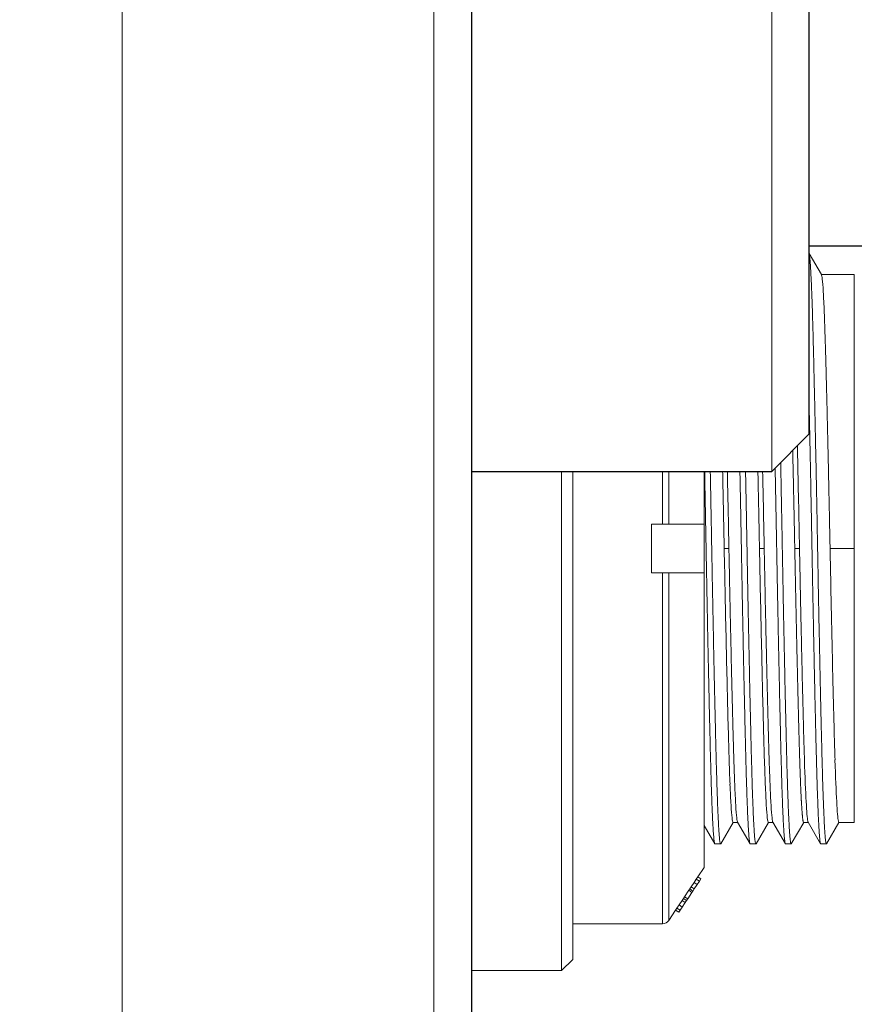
# Model space of a CAD drawing. Extents: x 0 to 283, y 0 to 196.
# Tile 5 of 28: x 129 to 140, y 89 to 103. Entities that reach past the tile are written whole.
import ezdxf

# ---------------------------------------------------------------- set-up
doc = ezdxf.new("R2010")
doc.units = 0
doc.layers.get('DEFPOINTS').update_dxf_attribs({"linetype": 'CONTINUOUS'})
doc.layers.add('DIM', color=7, linetype='CONTINUOUS')
doc.layers.add('OL', color=1, linetype='CONTINUOUS')
for name, color, linetype, lineweight in [('OL2', 7, 'CONTINUOUS', 13), ('TANGENT EDGES', 7, 'CONTINUOUS', 0), ('VISIBLE', 255, 'CONTINUOUS', 0)]:
    doc.layers.add(name, color=color, linetype=linetype, lineweight=lineweight)
doc.styles.add('SANSSERIF', font='sanss___.ttf')
doc.dimstyles.new('ISO-25$0', dxfattribs={"dimtxt": 2.5, "dimasz": 2.5, "dimexe": 1.25, "dimexo": 1, "dimgap": 0.6, "dimtad": 1, "dimdec": 1, "dimzin": 9, "dimdsep": 46, "dimtxsty": 'SANSSERIF', "dimcen": 0.75, "dimadec": 1, "dimazin": 0, "dimtfac": 1, "dimtdec": 1, "dimtmove": 0, "dimatfit": 3, "dimfxl": 1, "dimarcsym": 0})

# ---------------------------------------------------------------- blocks, each defined once
blk = doc.blocks.new('*D24')
at = {"layer": 'DEFPOINTS', "color": 0, "transparency": 16777216}
for p in [(147.505, 95.538), (134.955, 74.313), (134.955, 54.34)]:
    blk.add_point(p, dxfattribs=at)
at = {"layer": 'DIM', "color": 0, "lineweight": -2, "transparency": 16777216}
for p, q in [((147.505, 93.538), (147.505, 51.84)), ((134.955, 72.313), (134.955, 51.84)), ((134.955, 54.34), (115.868, 54.34)), ((142.505, 54.34), (139.955, 54.34))]:
    blk.add_line(p, q, dxfattribs=at)
at = {"layer": 'DIM', "color": 0, "transparency": 16777216}
for points in [[(139.955, 55.174), (139.955, 53.507), (134.955, 54.34)], [(142.505, 55.174), (142.505, 53.507), (147.505, 54.34)]]:
    blk.add_solid(points, dxfattribs=at)
at = {"layer": 'DIM', "color": 0, "transparency": 16777216, "insert": (122.911, 58.116), "char_height": 5, "attachment_point": 5, "style": 'SANSSERIF'}
blk.add_mtext('25.1', dxfattribs=at)

msp = doc.modelspace()

# ---------------------------------------------------------------- linework, layer by layer
at = {"layer": 'OL'}
for p, q in [((134.9551, 125.2631), (134.9551, 74.3131)), ((139.4551, 97.0631), (139.4551, 107.5381)), ((139.4551, 97.0631), (138.9551, 96.5631)), ((134.9551, 96.5631), (138.9551, 96.5631))]:
    msp.add_line(p, q, dxfattribs=at)
at = {"layer": 'OL', "linetype": 'Continuous'}
msp.add_line((142.7051, 99.5631), (139.4551, 99.5631), dxfattribs=at)
at = {"layer": 'OL2'}
for p, q in [((130.3051, 125.7631), (130.3051, 73.8131)), ((134.4551, 125.7631), (134.4551, 73.8131)), ((138.9551, 107.5381), (138.9551, 96.5631))]:
    msp.add_line(p, q, dxfattribs=at)
at = {"layer": 'TANGENT EDGES'}
for p, q in [((137.5016, 96.5631), (137.5016, 95.8631)), ((137.5848, 96.5631), (137.5848, 95.8631)), ((138.3224, 95.5381), (138.3853, 95.5381)), ((138.7924, 95.5381), (138.8553, 95.5381)), ((139.2624, 95.5381), (139.3253, 95.5381)), ((139.7324, 95.5381), (140.0551, 95.5381)), ((137.5016, 95.2131), (137.5016, 90.5381)), ((137.5848, 95.2131), (137.5848, 90.5826))]:
    msp.add_line(p, q, dxfattribs=at)
at = {"layer": 'VISIBLE'}
for p, q in [((139.4551, 99.4667), (139.6173, 99.186)), ((139.6161, 99.1881), (140.0551, 99.1881)), ((140.0551, 95.5381), (140.0551, 99.1881)), ((136.1551, 96.5631), (136.1551, 89.9131)), ((136.3051, 90.0631), (136.3051, 96.5631)), ((138.0551, 95.8631), (138.0551, 96.5631)), ((137.3551, 95.2131), (137.3551, 95.8631)), ((137.3551, 95.8631), (137.5016, 95.8631)), ((137.5016, 95.8631), (137.5488, 95.8631)), ((137.5488, 95.8631), (137.5848, 95.8631)), ((137.5848, 95.8631), (138.0551, 95.8631)), ((138.0551, 95.2131), (138.0551, 95.8631)), ((140.0551, 91.8881), (140.0551, 95.5381)), ((137.5016, 95.2131), (137.3551, 95.2131)), ((137.5848, 95.2131), (137.5016, 95.2131)), ((138.0551, 95.2131), (137.5848, 95.2131)), ((138.0551, 94.4318), (138.0551, 95.2131)), ((138.0551, 93.0106), (138.0551, 94.4318)), ((138.0551, 92.4201), (138.0551, 93.0106)), ((138.0551, 91.938), (138.0551, 92.4201)), ((138.0551, 91.2881), (138.0551, 91.938)), ((138.1966, 91.6025), (138.0551, 91.8474)), ((138.4411, 91.8881), (138.2761, 91.6025)), ((138.4399, 91.8881), (138.5016, 91.8881)), ((138.6666, 91.6025), (138.5004, 91.8902)), ((138.9111, 91.8881), (138.7461, 91.6025)), ((138.9099, 91.8881), (138.9716, 91.8881)), ((139.1366, 91.6025), (138.9704, 91.8902)), ((139.3811, 91.8881), (139.2161, 91.6025)), ((139.3799, 91.8881), (139.379, 91.8884)), ((139.3799, 91.8881), (139.4416, 91.8881)), ((139.6066, 91.6025), (139.4404, 91.8902)), ((139.8511, 91.8881), (139.6861, 91.6025)), ((139.8429, 91.9053), (139.8499, 91.8881)), ((139.8499, 91.8881), (140.0551, 91.8881)), ((138.1966, 91.6025), (138.1988, 91.6006)), ((138.2739, 91.6006), (138.1988, 91.6006)), ((138.2761, 91.6025), (138.2739, 91.6006)), ((138.6666, 91.6025), (138.6688, 91.6006)), ((138.7439, 91.6006), (138.6688, 91.6006)), ((138.7461, 91.6025), (138.7439, 91.6006)), ((139.1366, 91.6025), (139.1388, 91.6006)), ((139.2139, 91.6006), (139.1388, 91.6006)), ((139.2161, 91.6025), (139.2139, 91.6006)), ((139.6066, 91.6025), (139.6088, 91.6006)), ((139.6839, 91.6006), (139.6088, 91.6006)), ((139.6861, 91.6025), (139.6839, 91.6006)), ((138.0551, 91.2881), (137.9714, 91.1625)), ((137.9221, 91.0886), (137.8827, 91.0295)), ((137.9509, 91.1318), (137.9221, 91.0886)), ((137.9637, 91.0609), (137.9221, 91.0886)), ((137.9637, 91.0609), (137.9243, 91.0018)), ((137.9714, 91.1625), (137.9509, 91.1318)), ((137.9509, 91.1318), (137.9925, 91.104)), ((137.9925, 91.104), (137.9637, 91.0609)), ((137.9714, 91.1625), (138.013, 91.1347)), ((138.013, 91.1347), (137.9925, 91.104)), ((137.8518, 90.9831), (137.7954, 90.8985)), ((137.8934, 90.9554), (137.837, 90.8707)), ((137.8639, 91.0012), (137.8518, 90.9831)), ((137.8518, 90.9831), (137.8934, 90.9554)), ((137.8827, 91.0295), (137.8639, 91.0012)), ((137.8639, 91.0012), (137.9055, 90.9735)), ((137.8827, 91.0295), (137.9243, 91.0018)), ((137.9055, 90.9735), (137.8934, 90.9554)), ((137.9243, 91.0018), (137.9055, 90.9735)), ((137.7217, 90.7879), (137.6927, 90.7445)), ((137.7611, 90.847), (137.7217, 90.7879)), ((137.7217, 90.7879), (137.7633, 90.7602)), ((137.7799, 90.8752), (137.7611, 90.847)), ((137.7611, 90.847), (137.8027, 90.8193)), ((137.8027, 90.8193), (137.7633, 90.7602)), ((137.7954, 90.8985), (137.7799, 90.8752)), ((137.7799, 90.8752), (137.8215, 90.8475)), ((137.7954, 90.8985), (137.837, 90.8707)), ((137.8215, 90.8475), (137.8027, 90.8193)), ((137.837, 90.8707), (137.8215, 90.8475)), ((137.6758, 90.7191), (137.5848, 90.5826)), ((137.6927, 90.7445), (137.6758, 90.7191)), ((137.6758, 90.7191), (137.7174, 90.6913)), ((137.6927, 90.7445), (137.7343, 90.7168)), ((137.7343, 90.7168), (137.7174, 90.6913)), ((137.7633, 90.7602), (137.7343, 90.7168)), ((137.5016, 90.5381), (136.3051, 90.5381)), ((136.3051, 90.0631), (136.1551, 89.9131)), ((134.9551, 89.9131), (136.1551, 89.9131))]:
    msp.add_line(p, q, dxfattribs=at)
msp.add_arc((137.5016, 90.6381), 0.1, 270, 326.30993, dxfattribs=at)
for centre, major_axis, ratio, start_param, end_param in [((139.6439, 95.5368), (-0.029, 3.6513), 0.0194408, -0.1844566, -0.0342499), ((139.6435, 95.5366), (-0.0287, 3.6514), 0.0194837, -0.3590027, -0.1844536), ((139.6457, 95.5366), (-0.0307, 3.6515), 0.0192493, -0.5340587, -0.3590127), ((139.6445, 95.5367), (-0.0296, 3.6514), 0.0193787, -0.7069492, -0.5340522), ((139.2935, 95.5374), (-0.0697, 3.6509), 0.0086441, -1.225292, -1.1871191), ((139.2975, 95.5375), (-0.0712, 3.6508), 0.0076333, -1.5707947, -1.2252911), ((138.3575, 95.5375), (-0.0712, 3.6508), 0.0076333, -1.5707947, -1.2861917), ((138.8275, 95.5375), (-0.0712, 3.6508), 0.0076333, -1.5707947, -1.2861917), ((138.3503, 95.5386), (0.0712, -3.6508), 0.0076333, -1.5707947, -1.2252911), ((138.8203, 95.5386), (0.0712, -3.6508), 0.0076333, -1.5707947, -1.2252911), ((139.7608, 95.5386), (0.0711, -3.6508), 0.0077741, -1.5707946, -1.2776241), ((139.7672, 95.5388), (0.0686, -3.651), 0.0094137, -1.2776204, -0.9801944), ((138.3542, 95.5387), (0.0697, -3.6509), 0.0086441, -1.225292, -0.8770502), ((138.8242, 95.5387), (0.0697, -3.6509), 0.0086441, -1.225292, -0.8770502), ((139.7718, 95.5388), (0.0649, -3.6509), 0.0102575, -0.980185, -0.6894316), ((138.3666, 95.5388), (0.0613, -3.6509), 0.0111408, -0.8770258, -0.7070789), ((138.8366, 95.5388), (0.0613, -3.6509), 0.0111408, -0.8770258, -0.7070789), ((139.4051, 95.5393), (0.0358, -3.6512), 0.0179375, -0.8331512, -0.688546), ((138.4165, 95.5395), (0.0245, -3.6514), 0.0203894, -0.706918, -0.533982), ((138.8865, 95.5395), (0.0245, -3.6514), 0.0203894, -0.706918, -0.533982), ((139.4119, 95.5395), (0.0307, -3.6514), 0.019209, -0.6885189, -0.3922745), ((139.8216, 95.5395), (0.0284, -3.6514), 0.0195841, -0.6892794, -0.393279), ((138.4088, 95.5395), (0.0309, -3.6515), 0.0192242, -0.5340183, -0.3589674), ((138.472, 95.5395), (0.0307, -3.6515), 0.0192493, -0.5340587, -0.3590127), ((138.8788, 95.5395), (0.0309, -3.6515), 0.0192242, -0.5340183, -0.3589674), ((138.942, 95.5395), (0.0307, -3.6515), 0.0192493, -0.5340587, -0.3590127), ((138.4111, 95.5395), (0.0288, -3.6514), 0.0194658, -0.3589571, -0.1844359), ((138.4742, 95.5395), (0.0287, -3.6514), 0.0194837, -0.3590027, -0.1844536), ((138.8811, 95.5395), (0.0288, -3.6514), 0.0194658, -0.3589571, -0.1844359), ((138.9442, 95.5395), (0.0287, -3.6514), 0.0194837, -0.3590027, -0.1844536), ((139.4132, 95.5395), (0.0296, -3.6514), 0.0194143, -0.3922714, -0.0960022), ((139.822, 95.5395), (0.0279, -3.6514), 0.0195226, -0.393279, -0.0973037), ((138.4107, 95.5394), (0.0292, -3.6513), 0.0194237, -0.1844389, -0.0130498), ((138.4651, 95.5394), (-0.0252, -3.6513), 0.0195217, -0.0127578, 0.0001353), ((138.4738, 95.5394), (0.029, -3.6513), 0.0194408, -0.1844566, -0.0342499), ((138.8807, 95.5394), (0.0292, -3.6513), 0.0194237, -0.1844389, -0.0130498), ((138.9351, 95.5394), (-0.0252, -3.6513), 0.0195217, -0.0127578, 0.0001353), ((138.9438, 95.5394), (0.029, -3.6513), 0.0194408, -0.1844566, -0.0342499), ((139.4441, 95.5395), (-0.0013, -3.6514), 0.0197585, -0.0958339, -0.0340864), ((139.4441, 95.5395), (-0.0013, -3.6514), 0.0197585, -0.0340864, -0.0272819)]:
    msp.add_ellipse(centre, major_axis=major_axis, ratio=ratio, start_param=start_param, end_param=end_param, dxfattribs=at)
for points, weights, knots in [([(139.6839, 91.6006), (139.6839, 91.6006), (139.6839, 91.6006), (139.6545, 91.6009), (139.6251, 92.7543), (139.5957, 93.9078), (139.5664, 95.5388), (139.537, 97.1698), (139.5076, 98.3228), (139.4818, 99.3369), (139.4551, 99.4609)], [0.999964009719, 0.999982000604, 1, 0.923879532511, 1, 0.923879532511, 1, 0.923879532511, 1, 0.932432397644, 0.984816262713], [0.011360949, 0.011360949, 0.011360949, 0.011363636, 0.011363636, 0.022727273, 0.022727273, 0.034090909, 0.034090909, 0.045454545, 0.045454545, 0.055541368, 0.055541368, 0.055541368]), ([(139.4551, 97.364), (139.4739, 96.5059), (139.4914, 95.5374), (139.5207, 93.9064), (139.5501, 92.7533), (139.5782, 91.6517), (139.6066, 91.6025)], [0.963876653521, 0.953353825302, 1, 0.923879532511, 1, 0.927028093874, 0.993963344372], [0.958945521, 0.958945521, 0.958945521, 0.965909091, 0.965909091, 0.977272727, 0.977272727, 0.988166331, 0.988166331, 0.988166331]), ([(139.2139, 91.6006), (139.2139, 91.6006), (139.2139, 91.6006), (139.1845, 91.6009), (139.1551, 92.7543), (139.1257, 93.9078), (139.0964, 95.5388), (139.0858, 96.1233), (139.0745, 96.6825)], [0.999964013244, 0.999982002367, 1, 0.923879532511, 1, 0.923879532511, 1, 0.971321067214, 0.964252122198], [0.10227004, 0.10227004, 0.10227004, 0.102272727, 0.102272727, 0.113636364, 0.113636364, 0.125, 0.125, 0.129281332, 0.129281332, 0.129281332]), ([(138.0619, 96.5631), (138.072, 96.0592), (138.0814, 95.5374), (138.1107, 93.9064), (138.1401, 92.7533), (138.1682, 91.6517), (138.1966, 91.6025)], [0.965962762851, 0.974313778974, 1, 0.923879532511, 1, 0.927028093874, 0.993963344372], [0.689347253, 0.689347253, 0.689347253, 0.693181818, 0.693181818, 0.704545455, 0.704545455, 0.715439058, 0.715439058, 0.715439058]), ([(138.2739, 91.6006), (138.2739, 91.6006), (138.2739, 91.6006), (138.2445, 91.6009), (138.2151, 92.7543), (138.1857, 93.9078), (138.1564, 95.5388), (138.147, 96.0599), (138.1369, 96.5631)], [0.999964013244, 0.999982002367, 1, 0.923879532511, 1, 0.923879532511, 1, 0.974348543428, 0.965985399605], [0.284088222, 0.284088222, 0.284088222, 0.284090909, 0.284090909, 0.295454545, 0.295454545, 0.306818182, 0.306818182, 0.310647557, 0.310647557, 0.310647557]), ([(138.5319, 96.5631), (138.542, 96.0592), (138.5514, 95.5374), (138.5807, 93.9064), (138.6101, 92.7533), (138.6382, 91.6517), (138.6666, 91.6025)], [0.965962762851, 0.974313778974, 1, 0.923879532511, 1, 0.927028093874, 0.993963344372], [0.780256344, 0.780256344, 0.780256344, 0.784090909, 0.784090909, 0.795454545, 0.795454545, 0.806348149, 0.806348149, 0.806348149]), ([(138.7439, 91.6006), (138.7439, 91.6006), (138.7439, 91.6006), (138.7145, 91.6009), (138.6851, 92.7543), (138.6557, 93.9078), (138.6264, 95.5388), (138.617, 96.0599), (138.6069, 96.5631)], [0.999964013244, 0.999982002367, 1, 0.923879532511, 1, 0.923879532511, 1, 0.974348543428, 0.965985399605], [0.193179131, 0.193179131, 0.193179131, 0.193181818, 0.193181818, 0.204545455, 0.204545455, 0.215909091, 0.215909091, 0.219738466, 0.219738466, 0.219738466]), ([(139.0009, 96.6089), (139.0115, 96.0834), (139.0214, 95.5374), (139.0507, 93.9064), (139.0801, 92.7533), (139.1082, 91.6517), (139.1366, 91.6025)], [0.965243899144, 0.973153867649, 1, 0.923879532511, 1, 0.927028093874, 0.993963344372], [0.870992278, 0.870992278, 0.870992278, 0.875, 0.875, 0.886363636, 0.886363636, 0.89725724, 0.89725724, 0.89725724]), ([(139.3268, 92.7628), (139.3239, 92.8571), (139.3211, 92.9599), (139.3179, 93.0768), (139.3145, 93.2038)], [0.985916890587, 0.992148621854, 1, 0.991078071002, 0.984247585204], [0.1124642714, 0.1124642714, 0.1124642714, 0.1136363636, 0.1136363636, 0.1149682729, 0.1149682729, 0.1149682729])]:
    msp.add_rational_spline(points, weights, degree=2, knots=knots, dxfattribs=at)
for points, knots in [([(139.668, 98.3134), (139.6695, 98.2654), (139.6709, 98.2157), (139.6724, 98.1644), (139.6731, 98.1388), (139.6739, 98.1127), (139.6746, 98.0863), (139.6753, 98.0598), (139.676, 98.033), (139.6768, 98.0058), (139.6771, 97.9922), (139.6775, 97.9785), (139.6779, 97.9647), (139.6782, 97.9509), (139.6786, 97.937), (139.6789, 97.923), (139.6791, 97.916), (139.6793, 97.909), (139.6795, 97.902), (139.6796, 97.8985), (139.6797, 97.895), (139.6798, 97.8914), (139.6798, 97.8879), (139.6799, 97.8844), (139.68, 97.8808), (139.6801, 97.8773), (139.6802, 97.8728), (139.6803, 97.8716), (139.6803, 97.8704), (139.6803, 97.8691), (139.6804, 97.8679), (139.6804, 97.8653), (139.6805, 97.8627), (139.6806, 97.8599), (139.6807, 97.8544), (139.6809, 97.8485), (139.681, 97.842), (139.6812, 97.8356), (139.6814, 97.8287), (139.6816, 97.8214), (139.6817, 97.814), (139.6819, 97.8062), (139.6822, 97.798), (139.6824, 97.7897), (139.6826, 97.7809), (139.6828, 97.7717), (139.683, 97.7671), (139.6831, 97.7623), (139.6832, 97.7575), (139.6833, 97.7526), (139.6835, 97.7476), (139.6836, 97.7425), (139.6838, 97.7323), (139.6841, 97.7216), (139.6844, 97.7104), (139.6847, 97.6992), (139.685, 97.6875), (139.6853, 97.6753), (139.6856, 97.6631), (139.6859, 97.6503), (139.6863, 97.6371), (139.6866, 97.6238), (139.687, 97.61), (139.6873, 97.5957), (139.6877, 97.5814), (139.688, 97.5665), (139.6884, 97.5511), (139.6888, 97.5357), (139.6892, 97.5198), (139.6896, 97.5032), (139.69, 97.4867), (139.6904, 97.4696), (139.6909, 97.452), (139.6917, 97.4167), (139.6926, 97.3791), (139.6936, 97.3391), (139.6941, 97.3191), (139.6946, 97.2985), (139.6951, 97.2773), (139.6956, 97.256), (139.6961, 97.2342), (139.6966, 97.2118), (139.6977, 97.1669), (139.6988, 97.1195), (139.6999, 97.0695), (139.7011, 97.0195), (139.7023, 96.967), (139.7035, 96.9118), (139.7042, 96.8842), (139.7048, 96.8559), (139.7055, 96.827), (139.7061, 96.7981), (139.7067, 96.7698), (139.7072, 96.7478), (139.7082, 96.7039), (139.7092, 96.6605), (139.7101, 96.6176), (139.712, 96.5319), (139.7138, 96.4484), (139.7155, 96.3675), (139.7164, 96.3271), (139.7172, 96.2873), (139.718, 96.2482), (139.7188, 96.2091), (139.7196, 96.1706), (139.7204, 96.133), (139.7212, 96.0953), (139.722, 96.0583), (139.7227, 96.0221), (139.7234, 95.9859), (139.7242, 95.9504), (139.7249, 95.9158), (139.7256, 95.8811), (139.7263, 95.8472), (139.7269, 95.8141), (139.7276, 95.781), (139.7282, 95.7487), (139.7289, 95.7172), (139.7295, 95.6857), (139.7301, 95.655), (139.7307, 95.6252), (139.7313, 95.5953), (139.7318, 95.5663), (139.7324, 95.5381)], [0.953404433, 0.953404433, 0.953404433, 0.953404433, 0.954298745, 0.954298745, 0.954298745, 0.954745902, 0.954745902, 0.954745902, 0.955193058, 0.955193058, 0.955193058, 0.955416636, 0.955416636, 0.955416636, 0.955640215, 0.955640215, 0.955640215, 0.955752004, 0.955752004, 0.955752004, 0.955807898, 0.955807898, 0.955807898, 0.955863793, 0.955863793, 0.955863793, 0.955919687, 0.955919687, 0.955919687, 0.955975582, 0.955975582, 0.955975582, 0.956087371, 0.956087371, 0.956087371, 0.956310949, 0.956310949, 0.956310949, 0.956534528, 0.956534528, 0.956534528, 0.956758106, 0.956758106, 0.956758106, 0.956981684, 0.956981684, 0.956981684, 0.957093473, 0.957093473, 0.957093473, 0.957205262, 0.957205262, 0.957205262, 0.95742884, 0.95742884, 0.95742884, 0.957652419, 0.957652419, 0.957652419, 0.957875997, 0.957875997, 0.957875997, 0.958099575, 0.958099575, 0.958099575, 0.958323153, 0.958323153, 0.958323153, 0.958546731, 0.958546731, 0.958546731, 0.95877031, 0.95877031, 0.95877031, 0.959217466, 0.959217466, 0.959217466, 0.959441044, 0.959441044, 0.959441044, 0.959664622, 0.959664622, 0.959664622, 0.960111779, 0.960111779, 0.960111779, 0.960558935, 0.960558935, 0.960558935, 0.960782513, 0.960782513, 0.960782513, 0.961006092, 0.961006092, 0.961006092, 0.961453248, 0.961453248, 0.961453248, 0.962347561, 0.962347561, 0.962347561, 0.962794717, 0.962794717, 0.962794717, 0.963241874, 0.963241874, 0.963241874, 0.96368903, 0.96368903, 0.96368903, 0.964136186, 0.964136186, 0.964136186, 0.964583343, 0.964583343, 0.964583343, 0.965030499, 0.965030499, 0.965030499, 0.965477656, 0.965477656, 0.965477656, 0.965924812, 0.965924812, 0.965924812, 0.965924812]), ([(139.2351, 96.8431), (139.2353, 96.832), (139.2356, 96.8208), (139.2358, 96.8096), (139.2366, 96.7745), (139.2372, 96.7477), (139.2378, 96.7215), (139.239, 96.6691), (139.2401, 96.6174), (139.2412, 96.5665), (139.2423, 96.5156), (139.2434, 96.4655), (139.2445, 96.4164), (139.2455, 96.3672), (139.2465, 96.319), (139.2475, 96.2717), (139.2485, 96.2245), (139.2495, 96.1782), (139.2504, 96.133), (139.2514, 96.0877), (139.2523, 96.0436), (139.2531, 96.0005), (139.254, 95.9574), (139.2549, 95.9154), (139.2557, 95.8745), (139.2561, 95.8541), (139.2565, 95.8339), (139.2569, 95.8141), (139.2573, 95.7942), (139.2577, 95.7746), (139.2581, 95.7554), (139.2585, 95.7361), (139.2589, 95.7171), (139.2592, 95.6984), (139.2596, 95.6797), (139.26, 95.6613), (139.2603, 95.6432), (139.261, 95.6069), (139.2617, 95.5719), (139.2624, 95.5381)], [0.8698317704, 0.8698317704, 0.8698317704, 0.8698317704, 0.8699181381, 0.8699181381, 0.8699181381, 0.870186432, 0.870186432, 0.870186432, 0.8707230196, 0.8707230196, 0.8707230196, 0.8712596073, 0.8712596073, 0.8712596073, 0.871796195, 0.871796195, 0.871796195, 0.8723327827, 0.8723327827, 0.8723327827, 0.8728693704, 0.8728693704, 0.8728693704, 0.8734059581, 0.8734059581, 0.8734059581, 0.8736742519, 0.8736742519, 0.8736742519, 0.8739425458, 0.8739425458, 0.8739425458, 0.8742108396, 0.8742108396, 0.8742108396, 0.8744791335, 0.8744791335, 0.8744791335, 0.8750157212, 0.8750157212, 0.8750157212, 0.8750157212]), ([(138.3013, 96.5631), (138.3024, 96.5134), (138.3034, 96.4644), (138.3045, 96.4164), (138.3055, 96.3672), (138.3065, 96.319), (138.3075, 96.2717), (138.3085, 96.2245), (138.3095, 96.1782), (138.3104, 96.133), (138.3114, 96.0877), (138.3123, 96.0436), (138.3131, 96.0005), (138.314, 95.9574), (138.3149, 95.9154), (138.3157, 95.8745), (138.3161, 95.8541), (138.3165, 95.8339), (138.3169, 95.8141), (138.3173, 95.7942), (138.3177, 95.7746), (138.3181, 95.7554), (138.3185, 95.7361), (138.3189, 95.7171), (138.3192, 95.6984), (138.3196, 95.6797), (138.32, 95.6613), (138.3203, 95.6432), (138.321, 95.6069), (138.3217, 95.5719), (138.3224, 95.5381)], [0.6889166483, 0.6889166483, 0.6889166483, 0.6889166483, 0.6894414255, 0.6894414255, 0.6894414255, 0.6899780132, 0.6899780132, 0.6899780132, 0.6905146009, 0.6905146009, 0.6905146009, 0.6910511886, 0.6910511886, 0.6910511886, 0.6915877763, 0.6915877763, 0.6915877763, 0.6918560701, 0.6918560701, 0.6918560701, 0.692124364, 0.692124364, 0.692124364, 0.6923926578, 0.6923926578, 0.6923926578, 0.6926609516, 0.6926609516, 0.6926609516, 0.6931975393, 0.6931975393, 0.6931975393, 0.6931975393]), ([(138.7713, 96.5631), (138.7724, 96.5134), (138.7734, 96.4644), (138.7745, 96.4164), (138.7755, 96.3672), (138.7765, 96.319), (138.7775, 96.2717), (138.7785, 96.2245), (138.7795, 96.1782), (138.7804, 96.133), (138.7814, 96.0877), (138.7823, 96.0436), (138.7831, 96.0005), (138.784, 95.9574), (138.7849, 95.9154), (138.7857, 95.8745), (138.7861, 95.8541), (138.7865, 95.8339), (138.7869, 95.8141), (138.7873, 95.7942), (138.7877, 95.7746), (138.7881, 95.7554), (138.7885, 95.7361), (138.7889, 95.7171), (138.7892, 95.6984), (138.7896, 95.6797), (138.79, 95.6613), (138.7903, 95.6432), (138.791, 95.6069), (138.7917, 95.5719), (138.7924, 95.5381)], [0.7798257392, 0.7798257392, 0.7798257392, 0.7798257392, 0.7803505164, 0.7803505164, 0.7803505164, 0.7808871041, 0.7808871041, 0.7808871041, 0.7814236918, 0.7814236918, 0.7814236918, 0.7819602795, 0.7819602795, 0.7819602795, 0.7824968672, 0.7824968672, 0.7824968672, 0.782765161, 0.782765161, 0.782765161, 0.7830334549, 0.7830334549, 0.7830334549, 0.7833017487, 0.7833017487, 0.7833017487, 0.7835700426, 0.7835700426, 0.7835700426, 0.7841066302, 0.7841066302, 0.7841066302, 0.7841066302]), ([(138.4626, 92.3962), (138.4605, 92.4478), (138.4585, 92.5006), (138.4566, 92.5534), (138.4557, 92.5798), (138.4548, 92.6062), (138.4539, 92.6326), (138.453, 92.6589), (138.4522, 92.6851), (138.4513, 92.7111), (138.4509, 92.7241), (138.4505, 92.7371), (138.4501, 92.7499), (138.4497, 92.7628), (138.4493, 92.7772), (138.4488, 92.7918), (138.4479, 92.821), (138.4471, 92.8508), (138.4462, 92.8811), (138.4453, 92.9115), (138.4444, 92.9425), (138.4436, 92.9741), (138.4431, 92.9898), (138.4427, 93.0057), (138.4422, 93.0218), (138.4418, 93.0378), (138.4414, 93.054), (138.4409, 93.0704), (138.4405, 93.0867), (138.4401, 93.1031), (138.4396, 93.1197), (138.4394, 93.128), (138.4392, 93.1364), (138.439, 93.1447), (138.4388, 93.1531), (138.4385, 93.1615), (138.4383, 93.1699), (138.4382, 93.1742), (138.4381, 93.1784), (138.438, 93.1826), (138.4379, 93.1868), (138.4378, 93.1911), (138.4377, 93.1953), (138.4376, 93.1996), (138.4375, 93.2038), (138.4374, 93.2053), (138.4374, 93.2068), (138.4373, 93.2083), (138.4373, 93.2098), (138.4372, 93.2129), (138.4371, 93.2162), (138.4371, 93.2196), (138.437, 93.223), (138.4369, 93.2266), (138.4368, 93.2303), (138.4367, 93.2341), (138.4366, 93.238), (138.4365, 93.242), (138.4364, 93.2461), (138.4363, 93.2504), (138.4362, 93.2548), (138.436, 93.2592), (138.4359, 93.2637), (138.4358, 93.2685), (138.4357, 93.2732), (138.4355, 93.2781), (138.4354, 93.2832), (138.4352, 93.2934), (138.4349, 93.3042), (138.4346, 93.3158), (138.4343, 93.3273), (138.434, 93.3396), (138.4336, 93.3525), (138.4333, 93.3655), (138.433, 93.3792), (138.4326, 93.3936), (138.4322, 93.408), (138.4318, 93.4232), (138.4314, 93.4391), (138.431, 93.455), (138.4306, 93.4717), (138.4302, 93.4891), (138.4297, 93.5065), (138.4293, 93.5248), (138.4288, 93.5438), (138.4283, 93.5628), (138.4279, 93.5826), (138.4273, 93.6033), (138.4268, 93.6239), (138.4263, 93.6453), (138.4258, 93.6676), (138.4252, 93.6899), (138.4247, 93.7131), (138.4241, 93.7371), (138.4235, 93.7611), (138.4229, 93.786), (138.4223, 93.8117), (138.4217, 93.8375), (138.4211, 93.8641), (138.4204, 93.8916), (138.4198, 93.9192), (138.4191, 93.9476), (138.4184, 93.977), (138.4171, 94.0357), (138.4157, 94.0981), (138.4142, 94.1644), (138.4134, 94.1975), (138.4126, 94.2316), (138.4119, 94.2666), (138.4111, 94.3016), (138.4105, 94.3284), (138.4099, 94.3546), (138.4087, 94.4071), (138.4076, 94.4588), (138.4065, 94.5097), (138.4054, 94.5606), (138.4043, 94.6106), (138.4033, 94.6598), (138.4022, 94.709), (138.4012, 94.7572), (138.4002, 94.8044), (138.3992, 94.8517), (138.3982, 94.898), (138.3973, 94.9432), (138.3963, 94.9884), (138.3954, 95.0326), (138.3946, 95.0757), (138.3937, 95.1188), (138.3928, 95.1608), (138.392, 95.2016), (138.3916, 95.2221), (138.3912, 95.2422), (138.3908, 95.2621), (138.3904, 95.2819), (138.39, 95.3015), (138.3896, 95.3208), (138.3892, 95.3401), (138.3888, 95.3591), (138.3885, 95.3778), (138.3881, 95.3965), (138.3877, 95.4149), (138.3874, 95.433), (138.3867, 95.4692), (138.386, 95.5042), (138.3853, 95.5381)], [0.200900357, 0.200900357, 0.200900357, 0.200900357, 0.201973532, 0.201973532, 0.201973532, 0.20251012, 0.20251012, 0.20251012, 0.203046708, 0.203046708, 0.203046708, 0.203315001, 0.203315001, 0.203315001, 0.203583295, 0.203583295, 0.203583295, 0.204119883, 0.204119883, 0.204119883, 0.204656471, 0.204656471, 0.204656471, 0.204924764, 0.204924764, 0.204924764, 0.205193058, 0.205193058, 0.205193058, 0.205461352, 0.205461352, 0.205461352, 0.205595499, 0.205595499, 0.205595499, 0.205729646, 0.205729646, 0.205729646, 0.205796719, 0.205796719, 0.205796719, 0.205863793, 0.205863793, 0.205863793, 0.205930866, 0.205930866, 0.205930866, 0.20599794, 0.20599794, 0.20599794, 0.206132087, 0.206132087, 0.206132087, 0.206266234, 0.206266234, 0.206266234, 0.206400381, 0.206400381, 0.206400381, 0.206534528, 0.206534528, 0.206534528, 0.206668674, 0.206668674, 0.206668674, 0.206802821, 0.206802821, 0.206802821, 0.207071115, 0.207071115, 0.207071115, 0.207339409, 0.207339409, 0.207339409, 0.207607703, 0.207607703, 0.207607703, 0.207875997, 0.207875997, 0.207875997, 0.208144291, 0.208144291, 0.208144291, 0.208412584, 0.208412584, 0.208412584, 0.208680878, 0.208680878, 0.208680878, 0.208949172, 0.208949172, 0.208949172, 0.209217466, 0.209217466, 0.209217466, 0.20948576, 0.20948576, 0.20948576, 0.209754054, 0.209754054, 0.209754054, 0.210022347, 0.210022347, 0.210022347, 0.210558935, 0.210558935, 0.210558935, 0.210827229, 0.210827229, 0.210827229, 0.211095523, 0.211095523, 0.211095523, 0.211632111, 0.211632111, 0.211632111, 0.212168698, 0.212168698, 0.212168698, 0.212705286, 0.212705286, 0.212705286, 0.213241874, 0.213241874, 0.213241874, 0.213778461, 0.213778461, 0.213778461, 0.214315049, 0.214315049, 0.214315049, 0.214583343, 0.214583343, 0.214583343, 0.214851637, 0.214851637, 0.214851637, 0.215119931, 0.215119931, 0.215119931, 0.215388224, 0.215388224, 0.215388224, 0.215924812, 0.215924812, 0.215924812, 0.215924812]), ([(138.9326, 92.3962), (138.9305, 92.4478), (138.9285, 92.5006), (138.9266, 92.5534), (138.9257, 92.5798), (138.9248, 92.6062), (138.9239, 92.6326), (138.923, 92.6589), (138.9222, 92.6851), (138.9213, 92.7111), (138.9209, 92.7241), (138.9205, 92.7371), (138.9201, 92.7499), (138.9197, 92.7628), (138.9193, 92.7772), (138.9188, 92.7918), (138.9179, 92.821), (138.9171, 92.8508), (138.9162, 92.8811), (138.9153, 92.9115), (138.9144, 92.9425), (138.9136, 92.9741), (138.9131, 92.9898), (138.9127, 93.0057), (138.9122, 93.0218), (138.9118, 93.0378), (138.9114, 93.054), (138.9109, 93.0704), (138.9105, 93.0867), (138.9101, 93.1031), (138.9096, 93.1197), (138.9094, 93.128), (138.9092, 93.1364), (138.909, 93.1447), (138.9088, 93.1531), (138.9085, 93.1615), (138.9083, 93.1699), (138.9082, 93.1742), (138.9081, 93.1784), (138.908, 93.1826), (138.9079, 93.1868), (138.9078, 93.1911), (138.9077, 93.1953), (138.9076, 93.1996), (138.9075, 93.2038), (138.9074, 93.2053), (138.9074, 93.2068), (138.9073, 93.2083), (138.9073, 93.2098), (138.9072, 93.2129), (138.9071, 93.2162), (138.9071, 93.2196), (138.907, 93.223), (138.9069, 93.2266), (138.9068, 93.2303), (138.9067, 93.2341), (138.9066, 93.238), (138.9065, 93.242), (138.9064, 93.2461), (138.9063, 93.2504), (138.9062, 93.2548), (138.906, 93.2592), (138.9059, 93.2637), (138.9058, 93.2685), (138.9057, 93.2732), (138.9055, 93.2781), (138.9054, 93.2832), (138.9052, 93.2934), (138.9049, 93.3042), (138.9046, 93.3158), (138.9043, 93.3273), (138.904, 93.3396), (138.9036, 93.3525), (138.9033, 93.3655), (138.903, 93.3792), (138.9026, 93.3936), (138.9022, 93.408), (138.9018, 93.4232), (138.9014, 93.4391), (138.901, 93.455), (138.9006, 93.4717), (138.9002, 93.4891), (138.8997, 93.5065), (138.8993, 93.5248), (138.8988, 93.5438), (138.8983, 93.5628), (138.8979, 93.5826), (138.8973, 93.6033), (138.8968, 93.6239), (138.8963, 93.6453), (138.8958, 93.6676), (138.8952, 93.6899), (138.8947, 93.7131), (138.8941, 93.7371), (138.8935, 93.7611), (138.8929, 93.786), (138.8923, 93.8117), (138.8917, 93.8375), (138.8911, 93.8641), (138.8904, 93.8916), (138.8898, 93.9192), (138.8891, 93.9476), (138.8884, 93.977), (138.8871, 94.0357), (138.8857, 94.0981), (138.8842, 94.1644), (138.8834, 94.1975), (138.8826, 94.2316), (138.8819, 94.2666), (138.8811, 94.3016), (138.8805, 94.3284), (138.8799, 94.3546), (138.8787, 94.4071), (138.8776, 94.4588), (138.8765, 94.5097), (138.8754, 94.5606), (138.8743, 94.6106), (138.8733, 94.6598), (138.8722, 94.709), (138.8712, 94.7572), (138.8702, 94.8044), (138.8692, 94.8517), (138.8682, 94.898), (138.8673, 94.9432), (138.8663, 94.9884), (138.8654, 95.0326), (138.8646, 95.0757), (138.8637, 95.1188), (138.8628, 95.1608), (138.862, 95.2016), (138.8616, 95.2221), (138.8612, 95.2422), (138.8608, 95.2621), (138.8604, 95.2819), (138.86, 95.3015), (138.8596, 95.3208), (138.8592, 95.3401), (138.8588, 95.3591), (138.8585, 95.3778), (138.8581, 95.3965), (138.8577, 95.4149), (138.8574, 95.433), (138.8567, 95.4692), (138.856, 95.5042), (138.8553, 95.5381)], [0.109991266, 0.109991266, 0.109991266, 0.109991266, 0.111064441, 0.111064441, 0.111064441, 0.111601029, 0.111601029, 0.111601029, 0.112137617, 0.112137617, 0.112137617, 0.11240591, 0.11240591, 0.11240591, 0.112674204, 0.112674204, 0.112674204, 0.113210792, 0.113210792, 0.113210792, 0.11374738, 0.11374738, 0.11374738, 0.114015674, 0.114015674, 0.114015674, 0.114283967, 0.114283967, 0.114283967, 0.114552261, 0.114552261, 0.114552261, 0.114686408, 0.114686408, 0.114686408, 0.114820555, 0.114820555, 0.114820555, 0.114887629, 0.114887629, 0.114887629, 0.114954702, 0.114954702, 0.114954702, 0.115021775, 0.115021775, 0.115021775, 0.115088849, 0.115088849, 0.115088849, 0.115222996, 0.115222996, 0.115222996, 0.115357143, 0.115357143, 0.115357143, 0.11549129, 0.11549129, 0.11549129, 0.115625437, 0.115625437, 0.115625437, 0.115759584, 0.115759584, 0.115759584, 0.11589373, 0.11589373, 0.11589373, 0.116162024, 0.116162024, 0.116162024, 0.116430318, 0.116430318, 0.116430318, 0.116698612, 0.116698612, 0.116698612, 0.116966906, 0.116966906, 0.116966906, 0.1172352, 0.1172352, 0.1172352, 0.117503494, 0.117503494, 0.117503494, 0.117771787, 0.117771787, 0.117771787, 0.118040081, 0.118040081, 0.118040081, 0.118308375, 0.118308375, 0.118308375, 0.118576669, 0.118576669, 0.118576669, 0.118844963, 0.118844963, 0.118844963, 0.119113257, 0.119113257, 0.119113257, 0.119649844, 0.119649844, 0.119649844, 0.119918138, 0.119918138, 0.119918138, 0.120186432, 0.120186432, 0.120186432, 0.12072302, 0.12072302, 0.12072302, 0.121259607, 0.121259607, 0.121259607, 0.121796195, 0.121796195, 0.121796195, 0.122332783, 0.122332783, 0.122332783, 0.12286937, 0.12286937, 0.12286937, 0.123405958, 0.123405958, 0.123405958, 0.123674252, 0.123674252, 0.123674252, 0.123942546, 0.123942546, 0.123942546, 0.12421084, 0.12421084, 0.12421084, 0.124479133, 0.124479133, 0.124479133, 0.125015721, 0.125015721, 0.125015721, 0.125015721]), ([(139.3806, 93.0832), (139.3803, 93.0971), (139.3799, 93.1128), (139.3794, 93.1304), (139.3789, 93.148), (139.3784, 93.1675), (139.3779, 93.189), (139.3773, 93.2104), (139.3767, 93.2339), (139.376, 93.2595), (139.3757, 93.2723), (139.3754, 93.2856), (139.375, 93.2995), (139.3746, 93.3134), (139.3743, 93.3278), (139.3739, 93.3427), (139.3731, 93.3726), (139.3723, 93.4047), (139.3714, 93.4392), (139.3706, 93.4736), (139.3697, 93.509), (139.369, 93.5361), (139.3677, 93.5902), (139.3664, 93.6452), (139.365, 93.7011), (139.3637, 93.757), (139.3623, 93.8138), (139.361, 93.8713), (139.3596, 93.9289), (139.3583, 93.9872), (139.3569, 94.0463), (139.3556, 94.1053), (139.3542, 94.1651), (139.3528, 94.2254), (139.3521, 94.2556), (139.3515, 94.286), (139.3508, 94.3164), (139.3501, 94.3469), (139.3494, 94.3776), (139.3487, 94.4083), (139.3484, 94.4237), (139.348, 94.4391), (139.3477, 94.4546), (139.3474, 94.47), (139.347, 94.4854), (139.3467, 94.5004), (139.346, 94.5303), (139.3454, 94.5605), (139.3447, 94.5908), (139.344, 94.6211), (139.3434, 94.6516), (139.3427, 94.6822), (139.3421, 94.7129), (139.3414, 94.7436), (139.3408, 94.7745), (139.3394, 94.8364), (139.3381, 94.8987), (139.3368, 94.9616), (139.3355, 95.0245), (139.3343, 95.0878), (139.333, 95.1516), (139.3317, 95.2153), (139.3304, 95.2794), (139.3291, 95.3439), (139.3278, 95.4083), (139.3266, 95.4731), (139.3253, 95.5381)], [0.023448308, 0.023448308, 0.023448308, 0.023448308, 0.023828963, 0.023828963, 0.023828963, 0.024209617, 0.024209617, 0.024209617, 0.024590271, 0.024590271, 0.024590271, 0.024780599, 0.024780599, 0.024780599, 0.024970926, 0.024970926, 0.024970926, 0.02535158, 0.02535158, 0.02535158, 0.025732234, 0.025732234, 0.025732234, 0.026493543, 0.026493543, 0.026493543, 0.027254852, 0.027254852, 0.027254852, 0.028016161, 0.028016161, 0.028016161, 0.028777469, 0.028777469, 0.028777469, 0.029158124, 0.029158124, 0.029158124, 0.029538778, 0.029538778, 0.029538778, 0.029729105, 0.029729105, 0.029729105, 0.029919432, 0.029919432, 0.029919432, 0.030300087, 0.030300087, 0.030300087, 0.030680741, 0.030680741, 0.030680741, 0.031061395, 0.031061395, 0.031061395, 0.031822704, 0.031822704, 0.031822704, 0.032584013, 0.032584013, 0.032584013, 0.033345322, 0.033345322, 0.033345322, 0.03410663, 0.03410663, 0.03410663, 0.03410663])]:
    msp.add_open_spline(points, degree=3, knots=knots, dxfattribs=at)
for points, weights in [([(139.2882, 94.3017), (139.2748, 94.9011), (139.2624, 95.5381)], [0.962450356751, 0.966335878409, 0.99978967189]), ([(139.3145, 93.2038), (139.3016, 93.6975), (139.2882, 94.3017)], [0.984247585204, 0.958564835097, 0.962450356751]), ([(139.3397, 92.3962), (139.3331, 92.5572), (139.3268, 92.7628)], [0.966682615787, 0.972603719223, 0.985916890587]), ([(139.3531, 92.1206), (139.3464, 92.2331), (139.3397, 92.3962)], [0.962232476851, 0.960761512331, 0.966682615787]), ([(139.3664, 91.9499), (139.3598, 92.0084), (139.3531, 92.1206)], [0.97256647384, 0.963703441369, 0.962232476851]), ([(139.379, 91.8884), (139.3728, 91.8924), (139.3664, 91.9499)], [0.997684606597, 0.981429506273, 0.97256647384])]:
    msp.add_rational_spline(points, weights, degree=2, dxfattribs=at)

# ---------------------------------------------------------------- dimensions: what is measured, and where the dimension line sits
at = {"layer": 'DIM'}
dim = msp.add_linear_dim(base=(134.9551, 54.3402), p1=(147.5051, 95.5381), p2=(134.9551, 74.3131), dimstyle='ISO-25$0', override={"dimscale": 2, "dimlfac": 2}, dxfattribs=at)
dim.commit()
dim.dimension.update_dxf_attribs({"geometry": '*D24', "text_midpoint": (122.9115, 58.1157)})

doc.saveas('drawing.dxf')
